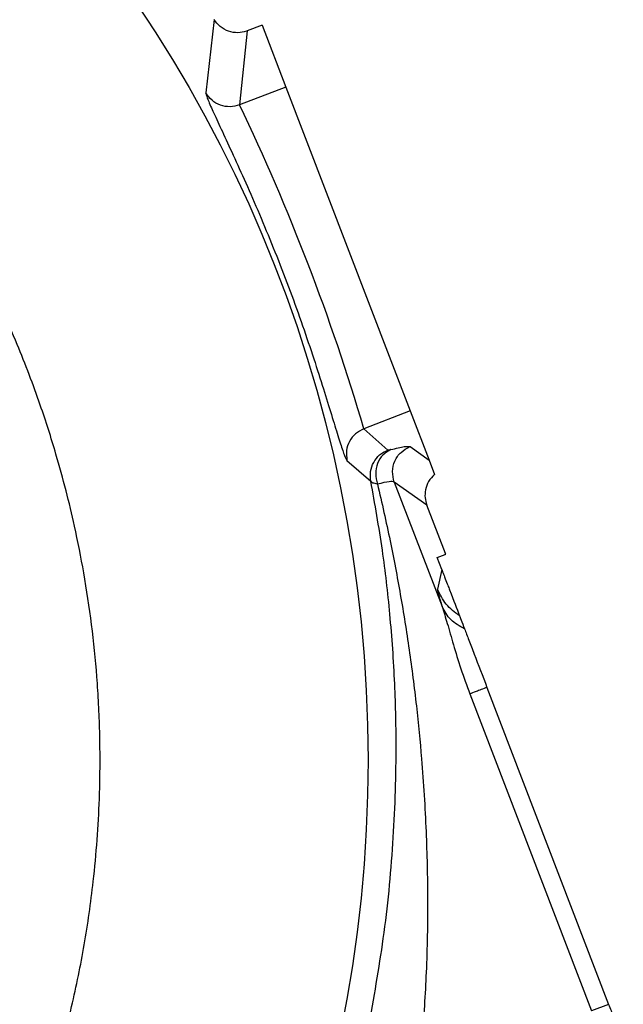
# Model space of a CAD drawing. Header units: inches. Extents: x 0.6 to 16.3, y 0.2 to 11.5.
# Tile 8 of 16: x 5.4 to 6.3, y 6.1 to 7.5. Entities that reach past the tile are written whole.
import ezdxf

# ---------------------------------------------------------------- set-up
doc = ezdxf.new("R2010")
doc.units = ezdxf.units.IN
doc.header["$MEASUREMENT"] = 0

msp = doc.modelspace()

# ---------------------------------------------------------------- linework, layer by layer
at = {"color": 7, "linetype": 'Continuous', "lineweight": 25}
for p, q in [((5.7102, 7.4942), (5.6981, 7.3876)), ((5.7803, 7.4862), (5.7586, 7.4779)), ((5.7803, 7.4862), (5.8149, 7.3958)), ((5.7585, 7.4778), (5.7473, 7.3699)), ((5.8149, 7.3958), (5.7473, 7.3699)), ((5.8149, 7.3958), (5.9963, 6.9235)), ((5.9963, 6.9235), (5.9286, 6.8975)), ((5.9963, 6.9235), (6.0238, 6.8517)), ((5.9286, 6.8975), (5.9636, 6.8665)), ((5.996, 6.8714), (6.0238, 6.8517)), ((5.9039, 6.8514), (5.9388, 6.8211)), ((6.0238, 6.8517), (6.0318, 6.831)), ((5.973, 6.8198), (6.0428, 6.6381)), ((6.0204, 6.7863), (5.973, 6.8198)), ((6.0476, 6.7154), (6.0204, 6.7862)), ((6.0355, 6.7097), (6.0473, 6.7142)), ((6.0423, 6.692), (6.0355, 6.7097)), ((6.0473, 6.7142), (6.0476, 6.7154)), ((6.0473, 6.7142), (6.048, 6.7144)), ((6.048, 6.7144), (6.0476, 6.7154)), ((6.0423, 6.692), (6.0359, 6.6637)), ((6.1082, 6.5203), (6.2856, 6.058)), ((6.0832, 6.5107), (6.2606, 6.0485)), ((6.2856, 6.058), (6.2606, 6.0485))]:
    msp.add_line(p, q, dxfattribs=at)
msp.add_circle((3.9638, 6.4143), 1.9709, dxfattribs=at)
msp.add_arc((2.8873, 6.0011), 3.1707, 16.4235, 25.5765, dxfattribs=at)
for points, knots in [([(2.3836, 6.4143), (2.3844, 6.4519), (2.3858, 6.5193), (2.3938, 6.596), (2.4004, 6.6432), (2.4042, 6.6681), (2.4078, 6.6891), (2.411, 6.7064), (2.4142, 6.723), (2.4178, 6.7406), (2.4221, 6.7605), (2.4269, 6.7812), (2.4322, 6.8027), (2.438, 6.8248), (2.4443, 6.8477), (2.4547, 6.8835), (2.4686, 6.9263), (2.4846, 6.9705), (2.495, 6.9973), (2.5003, 7.0104), (2.502, 7.0145), (2.5026, 7.0159), (2.5028, 7.0163), (2.5028, 7.0165), (2.5029, 7.0166), (2.5029, 7.0166), (2.5029, 7.0166), (2.5029, 7.0166), (2.5029, 7.0166), (2.5029, 7.0166), (2.5176, 7.0524), (2.5496, 7.1226), (2.6045, 7.2226), (2.6509, 7.2943), (2.6842, 7.3412), (2.7031, 7.3668), (2.7232, 7.3929), (2.7447, 7.4195), (2.7676, 7.4466), (2.7918, 7.4741), (2.8176, 7.502), (2.8496, 7.5349), (2.8846, 7.5688), (2.9188, 7.5997), (2.9497, 7.6263), (2.9875, 7.6572), (3.0414, 7.6981), (3.1102, 7.745), (3.1835, 7.7891), (3.2515, 7.8252), (3.308, 7.8522), (3.3491, 7.87), (3.3816, 7.8832), (3.4093, 7.8939), (3.4417, 7.9057), (3.4762, 7.9174), (3.5112, 7.9283), (3.5441, 7.9377), (3.5737, 7.9456), (3.6017, 7.9524), (3.628, 7.9584), (3.6811, 7.9694), (3.755, 7.9815), (3.8367, 7.9897), (3.8941, 7.9929), (3.9311, 7.9941), (3.9637, 7.9944), (4.0002, 7.9941), (4.0488, 7.9924), (4.1066, 7.9883), (4.165, 7.9819), (4.2161, 7.9744), (4.2598, 7.9666), (4.3037, 7.9577), (4.3535, 7.9459), (4.4121, 7.9299), (4.471, 7.911), (4.523, 7.8922), (4.5759, 7.8711), (4.6365, 7.8444), (4.7116, 7.8069), (4.7936, 7.76), (4.8652, 7.7128), (4.9211, 7.6717), (4.9589, 7.642), (4.9949, 7.6119), (5.0351, 7.5762), (5.0878, 7.5258), (5.1459, 7.464), (5.2033, 7.3953), (5.253, 7.3288), (5.2912, 7.2721), (5.3209, 7.2238), (5.3431, 7.1855), (5.3633, 7.1481), (5.3828, 7.1098), (5.4028, 7.0675), (5.4287, 7.008), (5.4552, 6.9385), (5.4781, 6.8669), (5.4943, 6.808), (5.5081, 6.7503), (5.5259, 6.6603), (5.5361, 6.58), (5.5406, 6.5158), (5.5418, 6.4958), (5.5427, 6.4758), (5.5433, 6.4558), (5.5437, 6.4358), (5.5438, 6.4163), (5.5437, 6.3903), (5.5428, 6.351), (5.5399, 6.2975), (5.5347, 6.2418), (5.5282, 6.1908), (5.521, 6.145), (5.5124, 6.0997), (5.4968, 6.0282), (5.4699, 5.9309), (5.436, 5.8383), (5.4089, 5.775), (5.3928, 5.7397), (5.3758, 5.7048), (5.358, 5.6704), (5.3393, 5.6364), (5.3197, 5.6028), (5.2994, 5.5698), (5.2812, 5.5419), (5.2636, 5.5158), (5.2425, 5.4859), (5.2119, 5.4448), (5.1753, 5.3994), (5.1392, 5.3579), (5.1086, 5.325), (5.0419, 5.2567), (4.9292, 5.1577), (4.757, 5.0425), (4.6184, 4.9741), (4.5253, 4.9371), (4.4841, 4.9221), (4.4409, 4.9077), (4.3947, 4.8937), (4.3437, 4.8803), (4.2975, 4.8697), (4.2606, 4.8623), (4.2295, 4.8567), (4.1962, 4.8513), (4.1526, 4.8453), (4.1022, 4.84), (4.0511, 4.8363), (4.0054, 4.8345), (3.9605, 4.8339), (3.9111, 4.8347), (3.8518, 4.8377), (3.8006, 4.8424), (3.761, 4.8472), (3.7364, 4.8506), (3.7137, 4.8541), (3.6928, 4.8576), (3.6738, 4.8611), (3.66, 4.8637), (3.6475, 4.8662), (3.6327, 4.8693), (3.6044, 4.8755), (3.5608, 4.8861), (3.5121, 4.8998), (3.4661, 4.9144), (3.4285, 4.9274), (3.3932, 4.9406), (3.3613, 4.9534), (3.3288, 4.9672), (3.292, 4.9838), (3.2484, 5.0051), (3.2102, 5.0253), (3.1804, 5.042), (3.1599, 5.0539), (3.1403, 5.0657), (3.1216, 5.0774), (3.1037, 5.0888), (3.0916, 5.0968), (3.0824, 5.1029), (3.0705, 5.1109), (3.043, 5.13), (3.0004, 5.1613), (2.9547, 5.1979), (2.9136, 5.2333), (2.8794, 5.2646), (2.8367, 5.3061), (2.7864, 5.3592), (2.7302, 5.4255), (2.6806, 5.491), (2.6432, 5.5462), (2.6135, 5.5933), (2.5871, 5.6381), (2.5604, 5.6873), (2.5371, 5.7345), (2.5188, 5.7743), (2.4971, 5.8252), (2.4722, 5.8903), (2.4457, 5.973), (2.4246, 6.0537), (2.4102, 6.1239), (2.3997, 6.1875), (2.3916, 6.2512), (2.3862, 6.3167), (2.3839, 6.3723), (2.3837, 6.4026), (2.3836, 6.4143)], [0, 0, 0, 0, 0.011378, 0.020355, 0.023274, 0.025808, 0.027958, 0.029723, 0.031104, 0.033079, 0.035136, 0.037277, 0.039501, 0.041808, 0.044197, 0.04667, 0.05307, 0.0578, 0.060859, 0.061762, 0.062085, 0.062186, 0.062222, 0.062236, 0.062243, 0.062245, 0.062246, 0.062247, 0.062247, 0.062247, 0.062247, 0.073942, 0.085546, 0.096668, 0.099741, 0.102939, 0.106261, 0.109707, 0.113279, 0.116975, 0.120796, 0.124742, 0.130856, 0.135501, 0.138676, 0.143171, 0.150261, 0.159129, 0.168328, 0.176082, 0.182392, 0.187256, 0.189608, 0.192997, 0.196219, 0.200024, 0.204017, 0.207291, 0.210378, 0.213279, 0.215992, 0.218519, 0.229668, 0.238597, 0.243316, 0.247048, 0.249793, 0.253167, 0.258069, 0.264499, 0.270669, 0.275834, 0.280095, 0.284081, 0.289357, 0.295566, 0.302437, 0.308052, 0.312277, 0.319627, 0.328075, 0.337619, 0.348182, 0.353966, 0.358576, 0.362727, 0.368124, 0.37483, 0.384752, 0.393763, 0.401861, 0.409829, 0.414413, 0.418997, 0.423191, 0.42727, 0.431985, 0.437336, 0.446873, 0.45444, 0.460038, 0.465354, 0.472357, 0.487759, 0.489777, 0.491794, 0.493812, 0.49583, 0.497847, 0.499865, 0.501701, 0.505727, 0.511741, 0.517887, 0.522622, 0.527288, 0.531895, 0.536536, 0.549392, 0.562385, 0.566294, 0.570203, 0.574112, 0.578021, 0.58193, 0.585839, 0.589748, 0.593657, 0.595897, 0.599248, 0.604738, 0.61135, 0.616868, 0.621388, 0.62491, 0.645732, 0.666554, 0.687377, 0.692277, 0.696824, 0.700646, 0.706019, 0.71143, 0.716561, 0.720354, 0.722808, 0.726092, 0.73057, 0.736082, 0.741431, 0.746031, 0.749913, 0.755006, 0.760963, 0.767837, 0.770526, 0.773029, 0.775346, 0.777477, 0.779422, 0.781182, 0.781713, 0.783273, 0.78575, 0.790477, 0.796834, 0.801054, 0.805059, 0.80885, 0.812427, 0.815445, 0.819516, 0.82464, 0.830114, 0.832577, 0.83496, 0.837263, 0.839487, 0.841632, 0.843697, 0.843853, 0.844977, 0.848012, 0.853969, 0.860947, 0.8657, 0.870369, 0.874953, 0.883704, 0.892454, 0.901205, 0.908529, 0.912599, 0.918023, 0.924257, 0.92951, 0.93392, 0.937488, 0.946235, 0.954982, 0.963728, 0.971428, 0.976602, 0.983216, 0.990822, 0.996483, 1, 1, 1, 1]), ([(5.7585, 7.4778), (5.7581, 7.4777), (5.7538, 7.4761), (5.7445, 7.4745), (5.731, 7.4766), (5.7185, 7.4833), (5.7129, 7.4906), (5.7102, 7.4942)], [0, 0, 0, 0, 0.025439, 0.25043, 0.500514, 0.759146, 1, 1, 1, 1]), ([(5.7585, 7.4778), (5.7585, 7.4778), (5.7585, 7.4779), (5.7585, 7.4779), (5.7586, 7.4779)], [0, 0, 0, 0, 0.5, 1, 1, 1, 1]), ([(5.6981, 7.3876), (5.6985, 7.3857), (5.6992, 7.3817), (5.7066, 7.3646), (5.7181, 7.3396), (5.7333, 7.307), (5.7513, 7.2677), (5.7711, 7.223), (5.7914, 7.1745), (5.8116, 7.1237), (5.8306, 7.0725), (5.848, 7.0227), (5.8632, 6.9763), (5.8761, 6.935), (5.8867, 6.9005), (5.8948, 6.8742), (5.9008, 6.8565), (5.9029, 6.8531), (5.9039, 6.8514)], [0, 0, 0, 0, 0.063088, 0.126057, 0.188798, 0.251391, 0.313767, 0.375965, 0.437981, 0.499883, 0.561809, 0.623766, 0.686001, 0.748383, 0.810952, 0.873873, 0.936827, 1, 1, 1, 1]), ([(5.7473, 7.3699), (5.7427, 7.3686), (5.7335, 7.3662), (5.7191, 7.3689), (5.7064, 7.3759), (5.7009, 7.3837), (5.6981, 7.3876)], [0, 0, 0, 0, 0.250007, 0.500003, 0.750009, 1, 1, 1, 1]), ([(5.9286, 6.8975), (5.9244, 6.8953), (5.9159, 6.891), (5.907, 6.8794), (5.9023, 6.8657), (5.9034, 6.8562), (5.9039, 6.8514)], [0, 0, 0, 0, 0.250008, 0.499996, 0.750007, 1, 1, 1, 1]), ([(5.9388, 6.8211), (5.9383, 6.8258), (5.9374, 6.8352), (5.9423, 6.8487), (5.951, 6.8601), (5.9594, 6.8643), (5.9636, 6.8665)], [0, 0, 0, 0, 0.249993, 0.500004, 0.749992, 1, 1, 1, 1]), ([(5.9679, 6.8671), (5.9638, 6.8648), (5.9556, 6.8601), (5.9478, 6.8472), (5.9447, 6.832), (5.9472, 6.8219), (5.9485, 6.8168)], [0, 0, 0, 0, 0.25001, 0.500004, 0.750012, 1, 1, 1, 1]), ([(5.9679, 6.8671), (5.9668, 6.8668), (5.9645, 6.8663), (5.9639, 6.8664), (5.9636, 6.8665)], [0, 0, 0, 0, 0.50172, 1, 1, 1, 1]), ([(5.9679, 6.8671), (5.9753, 6.8689), (5.9901, 6.8725), (5.994, 6.8718), (5.996, 6.8714)], [0, 0, 0, 0, 0.499968, 1, 1, 1, 1]), ([(6.0318, 6.831), (6.0286, 6.8277), (6.0224, 6.8213), (6.0181, 6.809), (6.0172, 6.797), (6.0193, 6.7897), (6.0204, 6.7863)], [0, 0, 0, 0, 0.278518, 0.53802, 0.778509, 1, 1, 1, 1]), ([(5.9352, 6.023), (5.9431, 6.0667), (5.9592, 6.1567), (5.9724, 6.2926), (5.9767, 6.4164), (5.9743, 6.5278), (5.9675, 6.625), (5.9561, 6.7237), (5.9447, 6.7877), (5.9388, 6.8211)], [0, 0, 0, 0, 0.160467, 0.330597, 0.499038, 0.619856, 0.749068, 0.868853, 1, 1, 1, 1]), ([(5.9485, 6.8168), (5.946, 6.8173), (5.941, 6.8181), (5.9395, 6.8201), (5.9388, 6.8211)], [0, 0, 0, 0, 0.498832, 1, 1, 1, 1]), ([(5.973, 6.8198), (5.9712, 6.8203), (5.9677, 6.8212), (5.9549, 6.8183), (5.9485, 6.8168)], [0, 0, 0, 0, 0.500042, 1, 1, 1, 1]), ([(5.9485, 6.8168), (5.9548, 6.7893), (5.967, 6.7359), (5.9822, 6.6553), (5.9951, 6.575), (6.0054, 6.4951), (6.014, 6.4067), (6.0199, 6.3129), (6.0221, 6.209), (6.0205, 6.108), (6.0159, 6.0399), (6.0136, 6.0075)], [0, 0, 0, 0, 0.105952, 0.205424, 0.30631, 0.408439, 0.503873, 0.633861, 0.753374, 0.882635, 1, 1, 1, 1]), ([(6.0423, 6.692), (6.0424, 6.6917), (6.0426, 6.6912), (6.043, 6.6901), (6.0439, 6.6878), (6.0457, 6.683), (6.0497, 6.6727), (6.0587, 6.6491), (6.064, 6.6355), (6.0681, 6.6247)], [0, 0, 0, 0, 0.0017499, 0.003655, 0.0082924, 0.0222015, 0.0717818, 0.264741, 1, 1, 1, 1]), ([(6.0359, 6.6637), (6.0361, 6.6619), (6.0364, 6.6583), (6.0406, 6.6448), (6.0428, 6.6381)], [0, 0, 0, 0, 0.500024, 1, 1, 1, 1]), ([(6.0428, 6.6381), (6.0452, 6.6302), (6.0503, 6.614), (6.0591, 6.5823), (6.0698, 6.5473), (6.0787, 6.523), (6.0832, 6.5107)], [0, 0, 0, 0, 0.231425, 0.477377, 0.735457, 1, 1, 1, 1]), ([(6.0755, 6.6055), (6.0682, 6.6096), (6.0538, 6.6177), (6.0464, 6.6313), (6.0428, 6.6381)], [0, 0, 0, 0, 0.49999, 1, 1, 1, 1]), ([(6.0681, 6.6247), (6.0687, 6.6232), (6.0699, 6.6201), (6.0736, 6.6104), (6.0755, 6.6055)], [0, 0, 0, 0, 0.50001, 1, 1, 1, 1]), ([(6.0755, 6.6055), (6.0774, 6.6004), (6.0814, 6.59), (6.0925, 6.5613), (6.1018, 6.5369), (6.1082, 6.5203)], [0, 0, 0, 0, 0.240065, 0.482608, 1, 1, 1, 1]), ([(6.2856, 6.058), (6.288, 6.0519), (6.2928, 6.0394), (6.2993, 6.0224), (6.3045, 6.0089), (6.3062, 6.0044), (6.307, 6.0023)], [0, 0, 0, 0, 0.243222, 0.5, 0.756778, 1, 1, 1, 1])]:
    msp.add_open_spline(points, degree=3, knots=knots, dxfattribs=at)
for points in [[(5.973, 6.8198), (5.9717, 6.8249), (5.9691, 6.8351), (5.973, 6.8508), (5.982, 6.8641), (5.9913, 6.869), (5.996, 6.8714)], [(6.0681, 6.6247), (6.0612, 6.6299), (6.0473, 6.6403), (6.0397, 6.6559), (6.0359, 6.6637)], [(6.1082, 6.5203), (6.1025, 6.5181), (6.091, 6.5137), (6.0858, 6.5117), (6.0832, 6.5107)]]:
    msp.add_open_spline(points, degree=3, dxfattribs=at)

doc.saveas('drawing.dxf')
